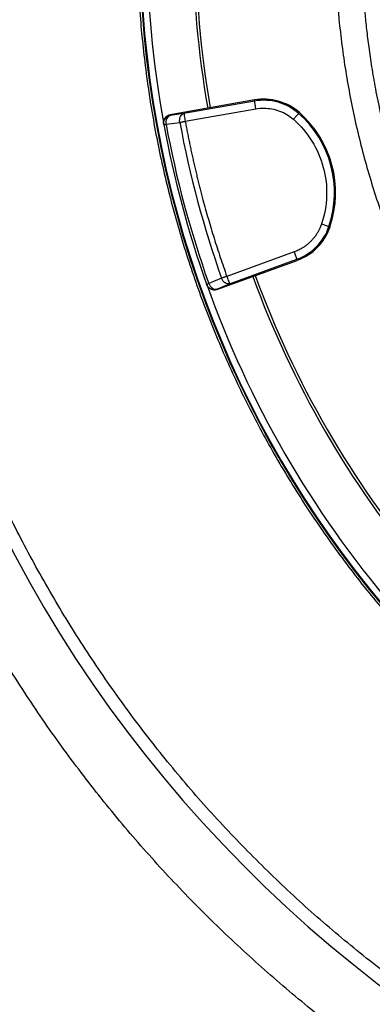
# Model space of a CAD drawing. Header units: inches. Extents: x -41.9 to 31, y -36.4 to 51.2.
# Tile 9 of 56: x -17.3 to -12, y -15.9 to -1.2. Entities that reach past the tile are written whole.
import ezdxf

# ---------------------------------------------------------------- set-up
doc = ezdxf.new("R2010")
doc.units = ezdxf.units.IN
doc.header["$MEASUREMENT"] = 0

msp = doc.modelspace()

# ---------------------------------------------------------------- linework, layer by layer
at = {"color": 7, "linetype": 'Continuous', "lineweight": 25}
for p, q in [((-13.805, -2.413), (-15.066, -2.636)), ((-13.803, -2.43), (-14.86, -2.616)), ((-13.782, -2.546), (-13.805, -2.413)), ((-15.064, -2.645), (-15.066, -2.636)), ((-14.86, -2.616), (-15.064, -2.645)), ((-14.839, -2.732), (-13.782, -2.546)), ((-13.221, -2.703), (-13.132, -2.602)), ((-15.162, -2.773), (-15.16, -2.782)), ((-15.126, -2.776), (-14.922, -2.748)), ((-12.801, -4.269), (-12.674, -4.313)), ((-13.209, -4.686), (-14.218, -5.053)), ((-13.209, -4.686), (-13.163, -4.813)), ((-14.366, -5.251), (-13.163, -4.813)), ((-14.177, -5.164), (-13.168, -4.797)), ((-14.296, -5.081), (-14.488, -5.159)), ((-14.517, -5.179), (-14.52, -5.17)), ((-14.369, -5.242), (-14.177, -5.164)), ((-14.366, -5.251), (-14.369, -5.242))]:
    msp.add_line(p, q, dxfattribs=at)
for centre, radius, start, end in [((0, 0), 19.685, 94.3587, 263.1079), ((0, 0), 15.413, 169.6171, 190.3829), ((0, 0), 14.724, 170.0802, 189.9198), ((0, 0), 14.685, 170.0805, 189.9195), ((0, 0), 15.523, 181.3807, 261.2469), ((0, 0), 15.512, 181.3816, 261.2407), ((-13.665, -3.209), 0.808, 48.7156, 100), ((-13.665, -3.209), 0.791, 48.7156, 100), ((-14.185, -3.801), 1.579, 341.2844, 48.7156), ((-14.185, -3.801), 1.595, 341.2844, 48.7156), ((0, 0), 15.413, 190.4003, 199.5997), ((0, 0), 15.379, 190.4003, 199.5997), ((0, 0), 15.172, 190.4331, 199.5669), ((-13.439, -4.053), 0.791, 290, 341.2844), ((-13.439, -4.053), 0.808, 290, 341.2844), ((0, 0), 14.724, 200.0802, 219.9198), ((0, 0), 14.685, 200.0805, 219.9195), ((0, 0), 15.413, 199.6172, 220.3829)]:
    msp.add_arc(centre, radius, start, end, dxfattribs=at)
at = {"color": 8, "linetype": 'Continuous', "lineweight": 25}
msp.add_arc((0, 0), 15.523, 181.3807, 261.2469, dxfattribs=at)
for points, knots in [([(-2.362, -20.466), (-2.607, -20.437), (-3.176, -20.37), (-4.063, -20.209), (-5.023, -19.993), (-5.97, -19.73), (-6.901, -19.424), (-7.813, -19.075), (-8.706, -18.683), (-9.582, -18.249), (-10.438, -17.773), (-11.274, -17.255), (-12.084, -16.698), (-12.865, -16.104), (-13.613, -15.476), (-14.33, -14.815), (-15.016, -14.12), (-15.67, -13.391), (-16.29, -12.629), (-16.874, -11.837), (-17.418, -11.021), (-17.921, -10.183), (-18.383, -9.324), (-18.804, -8.443), (-19.183, -7.541), (-19.521, -6.619), (-19.814, -5.68), (-20.062, -4.731), (-20.264, -3.774), (-20.419, -2.811), (-20.53, -1.841), (-20.594, -0.865), (-20.612, 0.117), (-20.582, 1.101), (-20.507, 2.079), (-20.385, 3.049), (-20.218, 4.01), (-20.005, 4.963), (-19.747, 5.906), (-19.444, 6.84), (-19.095, 7.76), (-18.704, 8.66), (-18.273, 9.537), (-17.8, 10.39), (-17.288, 11.221), (-16.736, 12.029), (-16.143, 12.812), (-15.543, 13.532), (-14.944, 14.189), (-14.353, 14.787), (-13.741, 15.358), (-13.106, 15.904), (-12.448, 16.423), (-11.772, 16.918), (-11.304, 17.224), (-11.071, 17.377)], [0, 0, 0, 0, 0.01458, 0.033924, 0.053365, 0.072787, 0.092102, 0.111354, 0.130586, 0.149844, 0.169168, 0.188599, 0.208043, 0.227371, 0.246628, 0.265857, 0.285102, 0.304407, 0.323816, 0.343267, 0.362616, 0.381879, 0.401106, 0.420346, 0.439641, 0.459038, 0.478496, 0.49784, 0.517106, 0.536338, 0.555578, 0.574872, 0.594261, 0.613726, 0.633082, 0.652354, 0.671587, 0.690824, 0.710107, 0.729483, 0.748952, 0.768326, 0.787549, 0.8068, 0.82604, 0.845324, 0.864697, 0.884172, 0.900798, 0.917357, 0.933878, 0.950386, 0.96691, 0.983475, 1, 1, 1, 1]), ([(-2.756, 12.285), (-2.855, 12.264), (-3.211, 12.189), (-3.812, 12.01), (-4.553, 11.751), (-5.276, 11.442), (-5.982, 11.089), (-6.664, 10.692), (-7.319, 10.254), (-7.943, 9.778), (-8.538, 9.263), (-9.1, 8.712), (-9.627, 8.125), (-10.117, 7.507), (-10.566, 6.861), (-10.974, 6.189), (-11.34, 5.493), (-11.662, 4.773), (-11.939, 4.035), (-12.168, 3.282), (-12.35, 2.517), (-12.484, 1.742), (-12.569, 0.959), (-12.605, 0.17), (-12.591, -0.617), (-12.527, -1.401), (-12.415, -2.178), (-12.254, -2.948), (-12.045, -3.71), (-11.784, -4.455), (-11.584, -4.965), (-11.458, -5.219), (-11.448, -5.239)], [0, 0, 0, 0, 0.013556, 0.04875, 0.083741, 0.118737, 0.153944, 0.189303, 0.224331, 0.259405, 0.29446, 0.329499, 0.364777, 0.400066, 0.435047, 0.470045, 0.505209, 0.54034, 0.57554, 0.610748, 0.645732, 0.680701, 0.715973, 0.75122, 0.786285, 0.821386, 0.856391, 0.891421, 0.926714, 0.962021, 0.99707, 1, 1, 1, 1]), ([(-2.756, 11.886), (-2.841, 11.866), (-3.058, 11.814), (-3.291, 11.75), (-3.457, 11.701), (-3.511, 11.685), (-3.566, 11.668), (-3.622, 11.651), (-3.678, 11.633), (-3.818, 11.588), (-4.028, 11.517), (-4.295, 11.42), (-4.524, 11.33), (-4.717, 11.251), (-4.874, 11.184), (-5.004, 11.126), (-5.148, 11.06), (-5.343, 10.967), (-5.587, 10.845), (-5.851, 10.704), (-6.104, 10.561), (-6.349, 10.416), (-6.577, 10.273), (-6.791, 10.132), (-6.991, 9.995), (-7.183, 9.858), (-7.367, 9.72), (-7.545, 9.583), (-7.806, 9.373), (-8.147, 9.081), (-8.559, 8.694), (-8.867, 8.376), (-9.081, 8.142), (-9.208, 7.998), (-9.333, 7.852), (-9.456, 7.703), (-9.576, 7.553), (-9.695, 7.4), (-9.867, 7.172), (-10.095, 6.851), (-10.376, 6.418), (-10.625, 5.997), (-10.841, 5.597), (-10.977, 5.323), (-11.067, 5.132), (-11.114, 5.03), (-11.16, 4.926), (-11.206, 4.821), (-11.252, 4.714), (-11.351, 4.474), (-11.49, 4.112), (-11.649, 3.639), (-11.775, 3.206), (-11.873, 2.821), (-11.948, 2.484), (-12.004, 2.196), (-12.047, 1.948), (-12.075, 1.768), (-12.094, 1.629), (-12.109, 1.516), (-12.124, 1.387), (-12.138, 1.259), (-12.163, 1.007), (-12.192, 0.61), (-12.208, 0.068), (-12.201, -0.349), (-12.188, -0.618), (-12.181, -0.742), (-12.173, -0.866), (-12.164, -0.989), (-12.153, -1.112), (-12.141, -1.235), (-12.123, -1.405), (-12.094, -1.633), (-12.051, -1.929), (-11.994, -2.257), (-11.921, -2.614), (-11.829, -3.001), (-11.716, -3.415), (-11.578, -3.857), (-11.409, -4.329), (-11.246, -4.738), (-11.13, -4.988), (-11.091, -5.072)], [0, 0, 0, 0, 0.012148, 0.030923, 0.033525, 0.036159, 0.038826, 0.041526, 0.044259, 0.047025, 0.061904, 0.075036, 0.086422, 0.096059, 0.103948, 0.110088, 0.115857, 0.125913, 0.140037, 0.153836, 0.16731, 0.180459, 0.193283, 0.204752, 0.215947, 0.226869, 0.237517, 0.247891, 0.257991, 0.28404, 0.310203, 0.336478, 0.345352, 0.354239, 0.363138, 0.37205, 0.380974, 0.389911, 0.398861, 0.4207, 0.444554, 0.47042, 0.488593, 0.507642, 0.512776, 0.517969, 0.523223, 0.528536, 0.53391, 0.539343, 0.564627, 0.587705, 0.608576, 0.627244, 0.642795, 0.656398, 0.668053, 0.677762, 0.681607, 0.687595, 0.693569, 0.69953, 0.705476, 0.728706, 0.754849, 0.780714, 0.786482, 0.792235, 0.797974, 0.803699, 0.809409, 0.815106, 0.820789, 0.833152, 0.847018, 0.862385, 0.879254, 0.897627, 0.917504, 0.93889, 0.961787, 0.987125, 1, 1, 1, 1]), ([(-2.362, -19.339), (-2.528, -19.319), (-3.011, -19.263), (-3.803, -19.12), (-4.737, -18.912), (-5.659, -18.656), (-6.568, -18.356), (-7.461, -18.012), (-8.336, -17.624), (-9.19, -17.194), (-10.023, -16.722), (-10.831, -16.21), (-11.614, -15.659), (-12.368, -15.071), (-13.093, -14.446), (-13.786, -13.786), (-14.446, -13.093), (-15.071, -12.368), (-15.659, -11.614), (-16.21, -10.831), (-16.722, -10.023), (-17.194, -9.19), (-17.624, -8.336), (-18.012, -7.461), (-18.356, -6.568), (-18.657, -5.659), (-18.912, -4.737), (-19.121, -3.803), (-19.285, -2.861), (-19.402, -1.911), (-19.475, -0.957), (-19.484, -0.319), (-19.488, 0)], [0, 0, 0, 0, 0.017743, 0.051614, 0.085485, 0.119356, 0.153227, 0.187098, 0.220969, 0.25484, 0.288711, 0.322582, 0.356452, 0.390323, 0.424194, 0.458065, 0.491936, 0.525807, 0.559678, 0.593549, 0.62742, 0.661291, 0.695162, 0.729033, 0.762904, 0.796774, 0.830645, 0.864516, 0.898387, 0.932258, 0.966129, 1, 1, 1, 1]), ([(-15.545, -0.374), (-15.541, -0.54), (-15.533, -0.997), (-15.464, -1.742), (-15.344, -2.607), (-15.173, -3.463), (-14.955, -4.308), (-14.69, -5.14), (-14.379, -5.956), (-14.022, -6.753), (-13.621, -7.528), (-13.178, -8.28), (-12.693, -9.006), (-12.168, -9.704), (-11.605, -10.371), (-11.005, -11.005), (-10.371, -11.605), (-9.704, -12.168), (-9.006, -12.693), (-8.28, -13.178), (-7.528, -13.621), (-6.753, -14.022), (-5.956, -14.379), (-5.14, -14.69), (-4.309, -14.956), (-3.463, -15.171), (-2.813, -15.309), (-2.443, -15.359), (-2.362, -15.37)], [0, 0, 0, 0, 0.022982, 0.063219, 0.103456, 0.143693, 0.183929, 0.224166, 0.264403, 0.30464, 0.344877, 0.385113, 0.42535, 0.465587, 0.505824, 0.546061, 0.586297, 0.626534, 0.666771, 0.707008, 0.747245, 0.787482, 0.827718, 0.867955, 0.908192, 0.948429, 0.988666, 1, 1, 1, 1]), ([(-15.16, -2.782), (-15.161, -2.767), (-15.163, -2.744), (-15.153, -2.715), (-15.144, -2.697), (-15.136, -2.688), (-15.133, -2.686)], [0, 0, 0, 0, 0.426567, 0.65635, 0.891057, 1, 1, 1, 1])]:
    msp.add_open_spline(points, degree=3, knots=knots, dxfattribs=at)
at = {"color": 7, "linetype": 'Continuous', "lineweight": 25}
for points, knots in [([(-15.162, -2.773), (-15.162, -2.771), (-15.163, -2.768), (-15.163, -2.762), (-15.164, -2.756), (-15.164, -2.748), (-15.163, -2.738), (-15.161, -2.723), (-15.155, -2.705), (-15.143, -2.684), (-15.128, -2.666), (-15.113, -2.654), (-15.099, -2.647), (-15.089, -2.642), (-15.078, -2.638), (-15.07, -2.636), (-15.066, -2.636)], [0, 0, 0, 0, 0.031096, 0.062253, 0.093546, 0.125049, 0.187536, 0.249883, 0.37483, 0.499558, 0.624408, 0.74928, 0.812291, 0.874666, 0.937028, 1, 1, 1, 1]), ([(-15.133, -2.686), (-15.128, -2.679), (-15.117, -2.666), (-15.093, -2.652), (-15.074, -2.648), (-15.064, -2.645)], [0, 0, 0, 0, 0.304251, 0.620818, 1, 1, 1, 1]), ([(-15.064, -2.645), (-15.074, -2.647), (-15.084, -2.652), (-15.102, -2.667), (-15.11, -2.678), (-15.122, -2.703), (-15.126, -2.718), (-15.129, -2.748), (-15.128, -2.763), (-15.126, -2.776)], [0, 0, 0, 0, 0.25, 0.25, 0.5, 0.5, 0.75, 0.75, 1, 1, 1, 1]), ([(-14.922, -2.748), (-14.924, -2.734), (-14.924, -2.719), (-14.921, -2.689), (-14.917, -2.674), (-14.905, -2.649), (-14.897, -2.638), (-14.879, -2.623), (-14.869, -2.618), (-14.86, -2.616)], [0, 0, 0, 0, 0.25, 0.25, 0.5, 0.5, 0.75, 0.75, 1, 1, 1, 1]), ([(-14.86, -2.616), (-14.86, -2.617), (-14.859, -2.62), (-14.857, -2.632), (-14.856, -2.641), (-14.852, -2.662), (-14.85, -2.675), (-14.845, -2.703), (-14.842, -2.718), (-14.839, -2.732)], [0, 0, 0, 0, 0.25, 0.25, 0.5, 0.5, 0.75, 0.75, 1, 1, 1, 1]), ([(-13.665, -2.536), (-13.584, -2.536), (-13.503, -2.55), (-13.352, -2.607), (-13.282, -2.65), (-13.221, -2.703)], [0, 0, 0, 0, 0.5, 0.5, 1, 1, 1, 1]), ([(-15.16, -2.782), (-15.16, -2.782), (-15.16, -2.782), (-15.159, -2.782), (-15.158, -2.782), (-15.155, -2.782), (-15.152, -2.781), (-15.147, -2.78), (-15.141, -2.779), (-15.134, -2.778), (-15.129, -2.777), (-15.126, -2.776)], [0, 0, 0, 0, 0.061582, 0.125034, 0.250029, 0.375025, 0.500021, 0.614472, 0.75001, 0.866631, 1, 1, 1, 1]), ([(-14.922, -2.748), (-14.92, -2.747), (-14.918, -2.747), (-14.914, -2.746), (-14.908, -2.745), (-14.898, -2.743), (-14.887, -2.741), (-14.875, -2.739), (-14.865, -2.737), (-14.853, -2.735), (-14.844, -2.733), (-14.839, -2.732)], [0, 0, 0, 0, 0.056158, 0.115628, 0.178412, 0.290155, 0.499964, 0.604621, 0.724087, 0.840407, 1, 1, 1, 1]), ([(-14.839, -2.732), (-14.835, -2.759), (-14.825, -2.811), (-14.81, -2.89), (-14.794, -2.969), (-14.778, -3.047), (-14.762, -3.126), (-14.745, -3.204), (-14.728, -3.282), (-14.71, -3.361), (-14.692, -3.439), (-14.673, -3.517), (-14.655, -3.595), (-14.635, -3.672), (-14.615, -3.75), (-14.595, -3.828), (-14.569, -3.928), (-14.535, -4.05), (-14.494, -4.195), (-14.452, -4.339), (-14.408, -4.483), (-14.362, -4.626), (-14.316, -4.769), (-14.267, -4.912), (-14.234, -5.006), (-14.218, -5.053)], [0, 0, 0, 0, 0.033347, 0.066687, 0.100023, 0.133354, 0.166683, 0.200009, 0.233334, 0.266658, 0.299983, 0.33331, 0.36664, 0.399972, 0.433309, 0.466652, 0.500001, 0.56252, 0.625022, 0.687512, 0.749996, 0.812481, 0.874972, 0.937476, 1, 1, 1, 1]), ([(-13.221, -2.703), (-13.113, -2.798), (-13.02, -2.908), (-12.868, -3.151), (-12.811, -3.284), (-12.737, -3.561), (-12.72, -3.705), (-12.729, -3.991), (-12.755, -4.134), (-12.801, -4.269)], [0, 0, 0, 0, 0.25, 0.25, 0.5, 0.5, 0.75, 0.75, 1, 1, 1, 1]), ([(-12.801, -4.269), (-12.803, -4.275), (-12.807, -4.285), (-12.813, -4.301), (-12.819, -4.316), (-12.826, -4.332), (-12.833, -4.347), (-12.84, -4.362), (-12.848, -4.377), (-12.856, -4.391), (-12.865, -4.406), (-12.874, -4.42), (-12.883, -4.434), (-12.893, -4.447), (-12.903, -4.461), (-12.913, -4.474), (-12.924, -4.487), (-12.935, -4.5), (-12.946, -4.512), (-12.964, -4.531), (-12.989, -4.555), (-13.014, -4.576), (-13.037, -4.594), (-13.055, -4.607), (-13.075, -4.62), (-13.097, -4.633), (-13.121, -4.647), (-13.15, -4.662), (-13.179, -4.675), (-13.199, -4.682), (-13.209, -4.686)], [0, 0, 0, 0, 0.0277788, 0.0555576, 0.0833363, 0.1111151, 0.1388939, 0.1666727, 0.1944514, 0.2222302, 0.250009, 0.2777878, 0.3055665, 0.3333453, 0.3611241, 0.3889029, 0.4166816, 0.4444604, 0.4722392, 0.500018, 0.5723336, 0.6446498, 0.6651869, 0.7169185, 0.7532615, 0.7885281, 0.841396, 0.8942642, 0.9471323, 1, 1, 1, 1]), ([(-14.218, -5.053), (-14.22, -5.054), (-14.224, -5.056), (-14.23, -5.058), (-14.235, -5.06), (-14.242, -5.062), (-14.25, -5.065), (-14.26, -5.069), (-14.27, -5.072), (-14.28, -5.075), (-14.288, -5.079), (-14.294, -5.08), (-14.296, -5.081)], [0, 0, 0, 0, 0.078416, 0.146233, 0.203444, 0.250055, 0.38331, 0.500037, 0.628052, 0.745634, 0.880449, 1, 1, 1, 1]), ([(-14.177, -5.164), (-14.186, -5.167), (-14.197, -5.168), (-14.22, -5.164), (-14.233, -5.159), (-14.256, -5.143), (-14.267, -5.132), (-14.284, -5.108), (-14.291, -5.094), (-14.296, -5.081)], [0, 0, 0, 0, 0.25, 0.25, 0.5, 0.5, 0.75, 0.75, 1, 1, 1, 1]), ([(-14.218, -5.053), (-14.212, -5.068), (-14.207, -5.082), (-14.198, -5.108), (-14.193, -5.12), (-14.186, -5.141), (-14.183, -5.149), (-14.179, -5.161), (-14.177, -5.164), (-14.177, -5.164)], [0, 0, 0, 0, 0.25, 0.25, 0.5, 0.5, 0.75, 0.75, 1, 1, 1, 1]), ([(-14.52, -5.17), (-14.52, -5.17), (-14.517, -5.169), (-14.506, -5.165), (-14.498, -5.162), (-14.488, -5.159)], [0, 0, 0, 0, 0.5, 0.5, 1, 1, 1, 1]), ([(-14.369, -5.242), (-14.382, -5.246), (-14.397, -5.249), (-14.428, -5.248), (-14.445, -5.245), (-14.474, -5.231), (-14.487, -5.22), (-14.508, -5.197), (-14.516, -5.184), (-14.52, -5.17)], [0, 0, 0, 0, 0.25, 0.25, 0.5, 0.5, 0.75, 0.75, 1, 1, 1, 1]), ([(-14.366, -5.251), (-14.367, -5.251), (-14.371, -5.252), (-14.377, -5.254), (-14.382, -5.255), (-14.39, -5.257), (-14.4, -5.258), (-14.415, -5.258), (-14.434, -5.255), (-14.456, -5.247), (-14.477, -5.235), (-14.491, -5.222), (-14.501, -5.21), (-14.507, -5.2), (-14.513, -5.19), (-14.516, -5.183), (-14.517, -5.179)], [0, 0, 0, 0, 0.031096, 0.062252, 0.093545, 0.12505, 0.187533, 0.249883, 0.374816, 0.499562, 0.624395, 0.749286, 0.812287, 0.87466, 0.937024, 1, 1, 1, 1]), ([(-14.488, -5.159), (-14.483, -5.172), (-14.476, -5.185), (-14.458, -5.209), (-14.447, -5.22), (-14.424, -5.236), (-14.412, -5.241), (-14.389, -5.246), (-14.378, -5.245), (-14.369, -5.242)], [0, 0, 0, 0, 0.25, 0.25, 0.5, 0.5, 0.75, 0.75, 1, 1, 1, 1])]:
    msp.add_open_spline(points, degree=3, knots=knots, dxfattribs=at)
msp.add_open_spline([(-13.782, -2.546), (-13.743, -2.539), (-13.704, -2.536), (-13.665, -2.536)], degree=3, dxfattribs=at)

doc.saveas('drawing.dxf')
